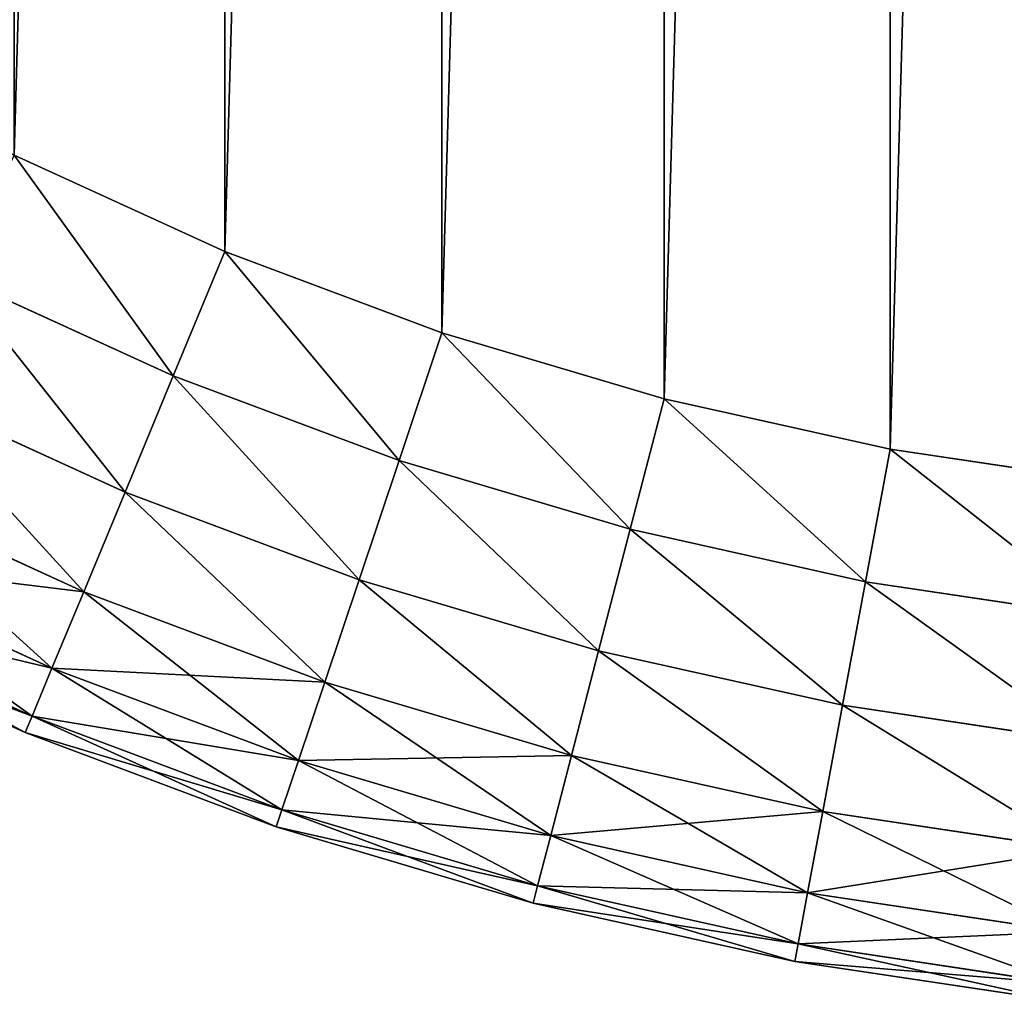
# Model space of a CAD drawing. Extents: x 8 to 690, y 8 to 312.
# Tile 230 of 256: x 654.88 to 658.66, y 142.9 to 146.67. Entities that reach past the tile are written whole.
import ezdxf

# ---------------------------------------------------------------- set-up
doc = ezdxf.new("R2010")
doc.units = 0
doc.layers.get('0').update_dxf_attribs({"color": 13, "linetype": 'CONTINUOUS'})

# ---------------------------------------------------------------- blocks, each defined once
blk = doc.blocks.new('SKP985B')
for p, q in [((654.1483, 150.8555, 10.7682), (654.9579, 150.4858, 10.7682)), ((654.9579, 150.4858, 0.7682), (654.1483, 150.8555, 0.7682)), ((654.7594, 150.0074, 10.7), (654.9579, 150.4858, 10.7682)), ((654.7594, 150.0074, 0.8363), (654.9579, 150.4858, 0.7682)), ((654.9579, 150.4858, 10.7682), (655.7914, 150.1735, 10.7682)), ((655.7914, 150.1735, 0.7682), (654.9579, 150.4858, 0.7682)), ((653.9169, 150.3921, 10.7), (654.7594, 150.0074, 10.7)), ((654.7594, 150.0074, 0.8363), (653.9169, 150.3921, 0.8363)), ((655.6267, 149.6824, 10.7), (655.7914, 150.1735, 10.7682)), ((655.6267, 149.6824, 0.8363), (655.7914, 150.1735, 0.7682)), ((655.7914, 150.1735, 10.7682), (656.6446, 149.9199, 10.7682)), ((656.6446, 149.9199, 0.7682), (655.7914, 150.1735, 0.7682)), ((654.5744, 149.5617, 10.5002), (654.7594, 150.0074, 10.7)), ((654.5744, 149.5617, 1.0361), (654.7594, 150.0074, 0.8363)), ((654.7594, 150.0074, 10.7), (655.6267, 149.6824, 10.7)), ((655.6267, 149.6824, 0.8363), (654.7594, 150.0074, 0.8363)), ((653.7012, 149.9603, 10.5002), (654.5744, 149.5617, 10.5002)), ((654.5744, 149.5617, 1.0361), (653.7012, 149.9603, 1.0361)), ((656.5145, 149.4186, 10.7), (656.6446, 149.9199, 10.7682)), ((656.5145, 149.4186, 0.8363), (656.6446, 149.9199, 0.7682)), ((656.6446, 149.9199, 10.7682), (657.5134, 149.7264, 10.7682)), ((657.5134, 149.7264, 0.7682), (656.6446, 149.9199, 0.7682)), ((657.4185, 149.2173, 10.7), (657.5134, 149.7264, 10.7682)), ((657.4185, 149.2173, 0.8363), (657.5134, 149.7264, 0.7682)), ((657.5134, 149.7264, 10.7682), (658.3935, 149.594, 10.7682)), ((658.3935, 149.594, 0.7682), (657.5134, 149.7264, 0.7682)), ((655.4731, 149.2248, 10.5002), (655.6267, 149.6824, 10.7)), ((655.4731, 149.2248, 1.0361), (655.6267, 149.6824, 0.8363)), ((655.6267, 149.6824, 10.7), (656.5145, 149.4186, 10.7)), ((656.5145, 149.4186, 0.8363), (655.6267, 149.6824, 0.8363)), ((653.5161, 149.5895, 10.1824), (654.4155, 149.1789, 10.1824)), ((654.4155, 149.1789, 1.3539), (653.5161, 149.5895, 1.3539)), ((654.4155, 149.1789, 10.1824), (654.5744, 149.5617, 10.5002)), ((654.4155, 149.1789, 1.3539), (654.5744, 149.5617, 1.0361)), ((654.5744, 149.5617, 10.5002), (655.4731, 149.2248, 10.5002)), ((655.4731, 149.2248, 1.0361), (654.5744, 149.5617, 1.0361)), ((656.3932, 148.9514, 10.5002), (656.5145, 149.4186, 10.7)), ((656.3932, 148.9514, 1.0361), (656.5145, 149.4186, 0.8363)), ((656.5145, 149.4186, 10.7), (657.4185, 149.2173, 10.7)), ((657.4185, 149.2173, 0.8363), (656.5145, 149.4186, 0.8363)), ((653.374, 149.305, 9.7682), (654.2936, 148.8851, 9.7682)), ((654.2936, 148.8851, 1.7682), (653.374, 149.305, 1.7682)), ((655.3413, 148.8319, 10.1824), (655.4731, 149.2248, 10.5002)), ((655.3413, 148.8319, 1.3539), (655.4731, 149.2248, 1.0361)), ((655.4731, 149.2248, 10.5002), (656.3932, 148.9514, 10.5002)), ((656.3932, 148.9514, 1.0361), (655.4731, 149.2248, 1.0361)), ((657.33, 148.7428, 10.5002), (657.4185, 149.2173, 10.7)), ((657.33, 148.7428, 1.0361), (657.4185, 149.2173, 0.8363)), ((657.4185, 149.2173, 10.7), (658.3343, 149.0794, 10.7)), ((658.3343, 149.0794, 0.8363), (657.4185, 149.2173, 0.8363)), ((654.2936, 148.8851, 9.7682), (654.4155, 149.1789, 10.1824)), ((654.2936, 148.8851, 1.7682), (654.4155, 149.1789, 1.3539)), ((654.4155, 149.1789, 10.1824), (655.3413, 148.8319, 10.1824)), ((655.3413, 148.8319, 1.3539), (654.4155, 149.1789, 1.3539)), ((653.2846, 149.1261, 9.2858), (654.2169, 148.7005, 9.2858)), ((654.2169, 148.7005, 2.2505), (653.2846, 149.1261, 2.2505)), ((653.2542, 149.0651, 2.7682), (654.1908, 148.6375, 2.7682)), ((654.1908, 148.6375, 8.7682), (653.2542, 149.0651, 8.7682)), ((656.289, 148.5503, 10.1824), (656.3932, 148.9514, 10.5002)), ((656.289, 148.5503, 1.3539), (656.3932, 148.9514, 1.0361)), ((656.3932, 148.9514, 10.5002), (657.33, 148.7428, 10.5002)), ((657.33, 148.7428, 1.0361), (656.3932, 148.9514, 1.0361)), ((654.2169, 148.7005, 9.2858), (654.2936, 148.8851, 9.7682)), ((654.2169, 148.7005, 2.2505), (654.2936, 148.8851, 1.7682)), ((654.2936, 148.8851, 9.7682), (655.2401, 148.5304, 9.7682)), ((655.2401, 148.5304, 1.7682), (654.2936, 148.8851, 1.7682)), ((655.2401, 148.5304, 9.7682), (655.3413, 148.8319, 10.1824)), ((655.2401, 148.5304, 1.7682), (655.3413, 148.8319, 1.3539)), ((655.3413, 148.8319, 10.1824), (656.289, 148.5503, 10.1824)), ((656.289, 148.5503, 1.3539), (655.3413, 148.8319, 1.3539)), ((657.2541, 148.3353, 1.3539), (657.33, 148.7428, 1.0361)), ((657.33, 148.7428, 10.5002), (657.2541, 148.3353, 10.1824)), ((657.33, 148.7428, 10.5002), (658.2792, 148.5999, 10.5002)), ((658.2792, 148.5999, 1.0361), (657.33, 148.7428, 1.0361)), ((654.1908, 148.6375, 2.7682), (654.2169, 148.7005, 2.2505)), ((654.2169, 148.7005, 9.2858), (654.1908, 148.6375, 8.7682)), ((654.2169, 148.7005, 9.2858), (655.1765, 148.3408, 9.2858)), ((655.1765, 148.3408, 2.2505), (654.2169, 148.7005, 2.2505)), ((654.1908, 148.6375, 8.7682), (654.1908, 148.6375, 2.7682)), ((654.1908, 148.6375, 2.7682), (655.1548, 148.2762, 2.7682)), ((655.1548, 148.2762, 8.7682), (654.1908, 148.6375, 8.7682)), ((655.1765, 148.3408, 2.2505), (655.2401, 148.5304, 1.7682)), ((655.2401, 148.5304, 9.7682), (655.1765, 148.3408, 9.2858)), ((655.2401, 148.5304, 9.7682), (656.2091, 148.2424, 9.7682)), ((656.2091, 148.2424, 1.7682), (655.2401, 148.5304, 1.7682)), ((656.2091, 148.2424, 1.7682), (656.289, 148.5503, 1.3539)), ((656.289, 148.5503, 10.1824), (656.2091, 148.2424, 9.7682)), ((656.289, 148.5503, 10.1824), (657.2541, 148.3353, 10.1824)), ((657.2541, 148.3353, 1.3539), (656.289, 148.5503, 1.3539)), ((655.1548, 148.2762, 2.7682), (655.1765, 148.3408, 2.2505)), ((655.1765, 148.3408, 9.2858), (655.1548, 148.2762, 8.7682)), ((655.1765, 148.3408, 2.2505), (656.1589, 148.0489, 2.2505)), ((656.1589, 148.0489, 9.2858), (655.1765, 148.3408, 9.2858)), ((657.1958, 148.0227, 1.7682), (657.2541, 148.3353, 1.3539)), ((657.2541, 148.3353, 10.1824), (657.1958, 148.0227, 9.7682)), ((657.2541, 148.3353, 1.3539), (658.2318, 148.1882, 1.3539)), ((657.2541, 148.3353, 10.1824), (658.2318, 148.1882, 10.1824)), ((655.1548, 148.2762, 2.7682), (656.1418, 147.9829, 2.7682)), ((656.1418, 147.9829, 8.7682), (655.1548, 148.2762, 8.7682)), ((655.1548, 148.2762, 8.7682), (655.1548, 148.2762, 2.7682)), ((656.1589, 148.0489, 2.2505), (656.2091, 148.2424, 1.7682)), ((656.2091, 148.2424, 9.7682), (656.1589, 148.0489, 9.2858)), ((656.2091, 148.2424, 1.7682), (657.1958, 148.0227, 1.7682)), ((656.2091, 148.2424, 9.7682), (657.1958, 148.0227, 9.7682)), ((656.1418, 147.9829, 2.7682), (656.1589, 148.0489, 2.2505)), ((656.1589, 148.0489, 9.2858), (656.1418, 147.9829, 8.7682)), ((656.1589, 148.0489, 2.2505), (657.1592, 147.8261, 2.2505)), ((657.1592, 147.8261, 9.2858), (656.1589, 148.0489, 9.2858)), ((657.1592, 147.8261, 2.2505), (657.1958, 148.0227, 1.7682)), ((657.1958, 148.0227, 9.7682), (657.1592, 147.8261, 9.2858)), ((657.1958, 148.0227, 1.7682), (658.1954, 147.8722, 1.7682)), ((657.1958, 148.0227, 9.7682), (658.1954, 147.8722, 9.7682)), ((656.1418, 147.9829, 8.7682), (656.1418, 147.9829, 2.7682)), ((656.1418, 147.9829, 2.7682), (657.1467, 147.7591, 2.7682)), ((657.1467, 147.7591, 8.7682), (656.1418, 147.9829, 8.7682)), ((657.1467, 147.7591, 2.7682), (657.1592, 147.8261, 2.2505)), ((657.1592, 147.8261, 9.2858), (657.1467, 147.7591, 8.7682)), ((657.1592, 147.8261, 2.2505), (658.1726, 147.6736, 2.2505)), ((658.1726, 147.6736, 9.2858), (657.1592, 147.8261, 9.2858)), ((657.1467, 147.7591, 2.7682), (658.1648, 147.6058, 2.7682)), ((658.1648, 147.6058, 8.7682), (657.1467, 147.7591, 8.7682)), ((657.1467, 147.7591, 8.7682), (657.1467, 147.7591, 2.7682))]:
    blk.add_line(p, q)
at = {"color": 7}
mesh = blk.add_polyface(dxfattribs=at)
corners = [(628.6975, 160.4307, 10.7682), (636.7342, 169.4307, 10.7682), (628.6975, 169.4307, 10.7682), (636.7342, 160.4307, 10.7682), (637.9626, 169.4759, 10.7682), (637.9626, 160.3856, 10.7682), (639.2208, 169.6151, 10.7682), (639.2208, 160.2464, 10.7682), (640.4655, 169.8462, 10.7682), (640.4655, 160.0152, 10.7682), (641.6898, 170.1681, 10.7682), (641.6898, 159.6934, 10.7682), (642.8872, 170.579, 10.7682), (642.8872, 159.2825, 10.7682), (644.0512, 171.0766, 10.7682), (644.0512, 158.7849, 10.7682), (645.1756, 171.6584, 10.7682), (645.1756, 158.2031, 10.7682), (646.2543, 172.321, 10.7682), (646.2543, 157.5405, 10.7682), (647.2814, 173.0611, 10.7682), (647.2814, 156.8004, 10.7682), (648.2514, 173.8745, 10.7682), (648.2514, 155.987, 10.7682), (649.1591, 174.7569, 10.7682), (649.1591, 155.1046, 10.7682), (650.5892, 176.3703, 10.7682), (650.5892, 153.4912, 10.7682), (651.2239, 176.9943, 10.7682), (651.2239, 152.8672, 10.7682), (651.9006, 177.5725, 10.7682), (651.9006, 152.2889, 10.7682), (652.6159, 178.1023, 10.7682), (652.6159, 151.7592, 10.7682), (653.3663, 178.5808, 10.7682), (653.3663, 151.2806, 10.7682), (654.1483, 179.006, 10.7682), (654.1483, 150.8555, 10.7682), (654.9579, 179.3757, 10.7682), (654.9579, 150.4858, 10.7682), (655.7914, 179.688, 10.7682), (655.7914, 150.1735, 10.7682), (656.6446, 179.9416, 10.7682), (656.6446, 149.9199, 10.7682), (657.5134, 180.135, 10.7682), (657.5134, 149.7264, 10.7682), (658.3935, 180.2675, 10.7682), (658.3935, 149.594, 10.7682), (659.2708, 180.3376, 10.7682), (659.2708, 149.5239, 10.7682), (664.2975, 180.3376, 10.7682), (664.2975, 149.5239, 10.7682)]
mesh.append_faces([[corners[k] for k in face] for face in [(0, 1, 2), (50, 49, 51)]], dxfattribs={"vtx0": -1, "color": 7})
mesh.append_faces([[corners[k] for k in face] for face in [(1, 3, 4), (4, 5, 6), (6, 7, 8), (8, 9, 10), (10, 11, 12), (12, 13, 14), (14, 15, 16), (16, 17, 18), (18, 19, 20), (20, 21, 22), (22, 23, 24), (24, 25, 26), (26, 27, 28), (28, 29, 30), (30, 31, 32), (32, 33, 34), (34, 35, 36), (36, 37, 38), (38, 39, 40), (40, 41, 42), (42, 43, 44), (44, 45, 46), (46, 47, 48), (48, 49, 50)]], dxfattribs={"vtx0": -1, "vtx1": -1, "color": 7})
mesh.append_faces([[corners[k] for k in face] for face in [(1, 0, 3), (4, 3, 5), (6, 5, 7), (8, 7, 9), (10, 9, 11), (12, 11, 13), (14, 13, 15), (16, 15, 17), (18, 17, 19), (20, 19, 21), (22, 21, 23), (24, 23, 25), (26, 25, 27), (28, 27, 29), (30, 29, 31), (32, 31, 33), (34, 33, 35), (36, 35, 37), (38, 37, 39), (40, 39, 41), (42, 41, 43), (44, 43, 45), (46, 45, 47), (48, 47, 49)]], dxfattribs={"vtx0": -1, "vtx2": -1, "color": 7})
mesh = blk.add_polyface(dxfattribs=at)
corners = [(636.7342, 169.4307, 0.7682), (628.6975, 160.4307, 0.7682), (628.6975, 169.4307, 0.7682), (636.7342, 160.4307, 0.7682), (637.9626, 169.4759, 0.7682), (637.9626, 160.3856, 0.7682), (639.2208, 169.6151, 0.7682), (639.2208, 160.2464, 0.7682), (640.4655, 169.8462, 0.7682), (640.4655, 160.0152, 0.7682), (641.6898, 170.1681, 0.7682), (641.6898, 159.6934, 0.7682), (642.8872, 170.579, 0.7682), (642.8872, 159.2825, 0.7682), (644.0512, 171.0766, 0.7682), (644.0512, 158.7849, 0.7682), (645.1756, 171.6584, 0.7682), (645.1756, 158.2031, 0.7682), (646.2543, 172.321, 0.7682), (646.2543, 157.5405, 0.7682), (647.2814, 173.0611, 0.7682), (647.2814, 156.8004, 0.7682), (648.2514, 173.8745, 0.7682), (648.2514, 155.987, 0.7682), (649.1591, 174.7569, 0.7682), (649.1591, 155.1046, 0.7682), (650.5892, 176.3703, 0.7682), (650.5892, 153.4912, 0.7682), (651.2239, 176.9943, 0.7682), (651.2239, 152.8672, 0.7682), (651.9006, 177.5725, 0.7682), (651.9006, 152.2889, 0.7682), (652.6159, 178.1023, 0.7682), (652.6159, 151.7592, 0.7682), (653.3663, 178.5808, 0.7682), (653.3663, 151.2806, 0.7682), (654.1483, 179.006, 0.7682), (654.1483, 150.8555, 0.7682), (654.9579, 179.3757, 0.7682), (654.9579, 150.4858, 0.7682), (655.7914, 179.688, 0.7682), (655.7914, 150.1735, 0.7682), (656.6446, 179.9416, 0.7682), (656.6446, 149.9199, 0.7682), (657.5134, 180.135, 0.7682), (657.5134, 149.7264, 0.7682), (658.3935, 180.2675, 0.7682), (658.3935, 149.594, 0.7682), (659.2708, 180.3376, 0.7682), (659.2708, 149.5239, 0.7682), (664.2975, 180.3376, 0.7682), (664.2975, 149.5239, 0.7682)]
mesh.append_faces([[corners[k] for k in face] for face in [(0, 1, 2), (49, 50, 51)]], dxfattribs={"vtx0": -1, "color": 7})
mesh.append_faces([[corners[k] for k in face] for face in [(1, 0, 3), (3, 4, 5), (5, 6, 7), (7, 8, 9), (9, 10, 11), (11, 12, 13), (13, 14, 15), (15, 16, 17), (17, 18, 19), (19, 20, 21), (21, 22, 23), (23, 24, 25), (25, 26, 27), (27, 28, 29), (29, 30, 31), (31, 32, 33), (33, 34, 35), (35, 36, 37), (37, 38, 39), (39, 40, 41), (41, 42, 43), (43, 44, 45), (45, 46, 47), (47, 48, 49)]], dxfattribs={"vtx0": -1, "vtx1": -1, "color": 7})
mesh.append_faces([[corners[k] for k in face] for face in [(3, 0, 4), (5, 4, 6), (7, 6, 8), (9, 8, 10), (11, 10, 12), (13, 12, 14), (15, 14, 16), (17, 16, 18), (19, 18, 20), (21, 20, 22), (23, 22, 24), (25, 24, 26), (27, 26, 28), (29, 28, 30), (31, 30, 32), (33, 32, 34), (35, 34, 36), (37, 36, 38), (39, 38, 40), (41, 40, 42), (43, 42, 44), (45, 44, 46), (47, 46, 48), (49, 48, 50)]], dxfattribs={"vtx0": -1, "vtx2": -1, "color": 7})
mesh = blk.add_polyface(dxfattribs=at)
corners = [(654.7594, 150.0074, 10.7), (654.1483, 150.8555, 10.7682), (653.9169, 150.3921, 10.7), (654.9579, 150.4858, 10.7682)]
mesh.append_faces([[corners[k] for k in face] for face in [(0, 1, 2), (1, 0, 3)]], dxfattribs={"vtx0": -1, "color": 7})
mesh = blk.add_polyface(dxfattribs=at)
corners = [(654.1483, 150.8555, 0.7682), (654.7594, 150.0074, 0.8363), (653.9169, 150.3921, 0.8363), (654.9579, 150.4858, 0.7682)]
mesh.append_faces([[corners[k] for k in face] for face in [(0, 1, 2), (1, 0, 3)]], dxfattribs={"vtx0": -1, "color": 7})
mesh = blk.add_polyface(dxfattribs=at)
corners = [(655.6267, 149.6824, 10.7), (654.9579, 150.4858, 10.7682), (654.7594, 150.0074, 10.7), (655.7914, 150.1735, 10.7682)]
mesh.append_faces([[corners[k] for k in face] for face in [(0, 1, 2), (1, 0, 3)]], dxfattribs={"vtx0": -1, "color": 7})
mesh = blk.add_polyface(dxfattribs=at)
corners = [(654.9579, 150.4858, 0.7682), (655.6267, 149.6824, 0.8363), (654.7594, 150.0074, 0.8363), (655.7914, 150.1735, 0.7682)]
mesh.append_faces([[corners[k] for k in face] for face in [(0, 1, 2), (1, 0, 3)]], dxfattribs={"vtx0": -1, "color": 7})
mesh = blk.add_polyface(dxfattribs=at)
corners = [(654.5744, 149.5617, 10.5002), (653.9169, 150.3921, 10.7), (653.7012, 149.9603, 10.5002), (654.7594, 150.0074, 10.7)]
mesh.append_faces([[corners[k] for k in face] for face in [(0, 1, 2), (1, 0, 3)]], dxfattribs={"vtx0": -1, "color": 7})
mesh = blk.add_polyface(dxfattribs=at)
corners = [(653.9169, 150.3921, 0.8363), (654.5744, 149.5617, 1.0361), (653.7012, 149.9603, 1.0361), (654.7594, 150.0074, 0.8363)]
mesh.append_faces([[corners[k] for k in face] for face in [(0, 1, 2), (1, 0, 3)]], dxfattribs={"vtx0": -1, "color": 7})
mesh = blk.add_polyface(dxfattribs=at)
corners = [(656.5145, 149.4186, 10.7), (655.7914, 150.1735, 10.7682), (655.6267, 149.6824, 10.7), (656.6446, 149.9199, 10.7682)]
mesh.append_faces([[corners[k] for k in face] for face in [(0, 1, 2), (1, 0, 3)]], dxfattribs={"vtx0": -1, "color": 7})
mesh = blk.add_polyface(dxfattribs=at)
corners = [(655.7914, 150.1735, 0.7682), (656.5145, 149.4186, 0.8363), (655.6267, 149.6824, 0.8363), (656.6446, 149.9199, 0.7682)]
mesh.append_faces([[corners[k] for k in face] for face in [(0, 1, 2), (1, 0, 3)]], dxfattribs={"vtx0": -1, "color": 7})
mesh = blk.add_polyface(dxfattribs=at)
corners = [(655.4731, 149.2248, 10.5002), (654.7594, 150.0074, 10.7), (654.5744, 149.5617, 10.5002), (655.6267, 149.6824, 10.7)]
mesh.append_faces([[corners[k] for k in face] for face in [(0, 1, 2), (1, 0, 3)]], dxfattribs={"vtx0": -1, "color": 7})
mesh = blk.add_polyface(dxfattribs=at)
corners = [(654.7594, 150.0074, 0.8363), (655.4731, 149.2248, 1.0361), (654.5744, 149.5617, 1.0361), (655.6267, 149.6824, 0.8363)]
mesh.append_faces([[corners[k] for k in face] for face in [(0, 1, 2), (1, 0, 3)]], dxfattribs={"vtx0": -1, "color": 7})
mesh = blk.add_polyface(dxfattribs=at)
corners = [(654.4155, 149.1789, 10.1824), (653.7012, 149.9603, 10.5002), (653.5161, 149.5895, 10.1824), (654.5744, 149.5617, 10.5002)]
mesh.append_faces([[corners[k] for k in face] for face in [(0, 1, 2), (1, 0, 3)]], dxfattribs={"vtx0": -1, "color": 7})
mesh = blk.add_polyface(dxfattribs=at)
corners = [(653.7012, 149.9603, 1.0361), (654.4155, 149.1789, 1.3539), (653.5161, 149.5895, 1.3539), (654.5744, 149.5617, 1.0361)]
mesh.append_faces([[corners[k] for k in face] for face in [(0, 1, 2), (1, 0, 3)]], dxfattribs={"vtx0": -1, "color": 7})
mesh = blk.add_polyface(dxfattribs=at)
corners = [(657.4185, 149.2173, 10.7), (656.6446, 149.9199, 10.7682), (656.5145, 149.4186, 10.7), (657.5134, 149.7264, 10.7682)]
mesh.append_faces([[corners[k] for k in face] for face in [(0, 1, 2), (1, 0, 3)]], dxfattribs={"vtx0": -1, "color": 7})
mesh = blk.add_polyface(dxfattribs=at)
corners = [(656.6446, 149.9199, 0.7682), (657.4185, 149.2173, 0.8363), (656.5145, 149.4186, 0.8363), (657.5134, 149.7264, 0.7682)]
mesh.append_faces([[corners[k] for k in face] for face in [(0, 1, 2), (1, 0, 3)]], dxfattribs={"vtx0": -1, "color": 7})
mesh = blk.add_polyface(dxfattribs=at)
corners = [(658.3343, 149.0794, 10.7), (657.5134, 149.7264, 10.7682), (657.4185, 149.2173, 10.7), (658.3935, 149.594, 10.7682)]
mesh.append_faces([[corners[k] for k in face] for face in [(0, 1, 2), (1, 0, 3)]], dxfattribs={"vtx0": -1, "color": 7})
mesh = blk.add_polyface(dxfattribs=at)
corners = [(657.5134, 149.7264, 0.7682), (658.3343, 149.0794, 0.8363), (657.4185, 149.2173, 0.8363), (658.3935, 149.594, 0.7682)]
mesh.append_faces([[corners[k] for k in face] for face in [(0, 1, 2), (1, 0, 3)]], dxfattribs={"vtx0": -1, "color": 7})
mesh = blk.add_polyface(dxfattribs=at)
corners = [(656.3932, 148.9514, 10.5002), (655.6267, 149.6824, 10.7), (655.4731, 149.2248, 10.5002), (656.5145, 149.4186, 10.7)]
mesh.append_faces([[corners[k] for k in face] for face in [(0, 1, 2), (1, 0, 3)]], dxfattribs={"vtx0": -1, "color": 7})
mesh = blk.add_polyface(dxfattribs=at)
corners = [(655.6267, 149.6824, 0.8363), (656.3932, 148.9514, 1.0361), (655.4731, 149.2248, 1.0361), (656.5145, 149.4186, 0.8363)]
mesh.append_faces([[corners[k] for k in face] for face in [(0, 1, 2), (1, 0, 3)]], dxfattribs={"vtx0": -1, "color": 7})
mesh = blk.add_polyface(dxfattribs=at)
corners = [(654.4155, 149.1789, 10.1824), (653.374, 149.305, 9.7682), (654.2936, 148.8851, 9.7682), (653.5161, 149.5895, 10.1824)]
mesh.append_faces([[corners[k] for k in face] for face in [(0, 1, 2), (1, 0, 3)]], dxfattribs={"vtx0": -1, "color": 7})
mesh = blk.add_polyface(dxfattribs=at)
corners = [(654.2936, 148.8851, 1.7682), (653.5161, 149.5895, 1.3539), (654.4155, 149.1789, 1.3539), (653.374, 149.305, 1.7682)]
mesh.append_faces([[corners[k] for k in face] for face in [(0, 1, 2), (1, 0, 3)]], dxfattribs={"vtx0": -1, "color": 7})
mesh = blk.add_polyface(dxfattribs=at)
corners = [(655.3413, 148.8319, 10.1824), (654.5744, 149.5617, 10.5002), (654.4155, 149.1789, 10.1824), (655.4731, 149.2248, 10.5002)]
mesh.append_faces([[corners[k] for k in face] for face in [(0, 1, 2), (1, 0, 3)]], dxfattribs={"vtx0": -1, "color": 7})
mesh = blk.add_polyface(dxfattribs=at)
corners = [(654.5744, 149.5617, 1.0361), (655.3413, 148.8319, 1.3539), (654.4155, 149.1789, 1.3539), (655.4731, 149.2248, 1.0361)]
mesh.append_faces([[corners[k] for k in face] for face in [(0, 1, 2), (1, 0, 3)]], dxfattribs={"vtx0": -1, "color": 7})
mesh = blk.add_polyface(dxfattribs=at)
corners = [(657.33, 148.7428, 10.5002), (656.5145, 149.4186, 10.7), (656.3932, 148.9514, 10.5002), (657.4185, 149.2173, 10.7)]
mesh.append_faces([[corners[k] for k in face] for face in [(0, 1, 2), (1, 0, 3)]], dxfattribs={"vtx0": -1, "color": 7})
mesh = blk.add_polyface(dxfattribs=at)
corners = [(656.5145, 149.4186, 0.8363), (657.33, 148.7428, 1.0361), (656.3932, 148.9514, 1.0361), (657.4185, 149.2173, 0.8363)]
mesh.append_faces([[corners[k] for k in face] for face in [(0, 1, 2), (1, 0, 3)]], dxfattribs={"vtx0": -1, "color": 7})
mesh = blk.add_polyface(dxfattribs=at)
corners = [(654.2936, 148.8851, 9.7682), (653.2846, 149.1261, 9.2858), (654.2169, 148.7005, 9.2858), (653.374, 149.305, 9.7682)]
mesh.append_faces([[corners[k] for k in face] for face in [(0, 1, 2), (1, 0, 3)]], dxfattribs={"vtx0": -1, "color": 7})
mesh = blk.add_polyface(dxfattribs=at)
corners = [(654.2169, 148.7005, 2.2505), (653.374, 149.305, 1.7682), (654.2936, 148.8851, 1.7682), (653.2846, 149.1261, 2.2505)]
mesh.append_faces([[corners[k] for k in face] for face in [(0, 1, 2), (1, 0, 3)]], dxfattribs={"vtx0": -1, "color": 7})
mesh = blk.add_polyface(dxfattribs=at)
corners = [(656.289, 148.5503, 10.1824), (655.4731, 149.2248, 10.5002), (655.3413, 148.8319, 10.1824), (656.3932, 148.9514, 10.5002)]
mesh.append_faces([[corners[k] for k in face] for face in [(0, 1, 2), (1, 0, 3)]], dxfattribs={"vtx0": -1, "color": 7})
mesh = blk.add_polyface(dxfattribs=at)
corners = [(655.4731, 149.2248, 1.0361), (656.289, 148.5503, 1.3539), (655.3413, 148.8319, 1.3539), (656.3932, 148.9514, 1.0361)]
mesh.append_faces([[corners[k] for k in face] for face in [(0, 1, 2), (1, 0, 3)]], dxfattribs={"vtx0": -1, "color": 7})
mesh = blk.add_polyface(dxfattribs=at)
corners = [(658.2792, 148.5999, 10.5002), (657.4185, 149.2173, 10.7), (657.33, 148.7428, 10.5002), (658.3343, 149.0794, 10.7)]
mesh.append_faces([[corners[k] for k in face] for face in [(0, 1, 2), (1, 0, 3)]], dxfattribs={"vtx0": -1, "color": 7})
mesh = blk.add_polyface(dxfattribs=at)
corners = [(657.4185, 149.2173, 0.8363), (658.2792, 148.5999, 1.0361), (657.33, 148.7428, 1.0361), (658.3343, 149.0794, 0.8363)]
mesh.append_faces([[corners[k] for k in face] for face in [(0, 1, 2), (1, 0, 3)]], dxfattribs={"vtx0": -1, "color": 7})
mesh = blk.add_polyface(dxfattribs=at)
corners = [(655.3413, 148.8319, 10.1824), (654.2936, 148.8851, 9.7682), (655.2401, 148.5304, 9.7682), (654.4155, 149.1789, 10.1824)]
mesh.append_faces([[corners[k] for k in face] for face in [(0, 1, 2), (1, 0, 3)]], dxfattribs={"vtx0": -1, "color": 7})
mesh = blk.add_polyface(dxfattribs=at)
corners = [(655.2401, 148.5304, 1.7682), (654.4155, 149.1789, 1.3539), (655.3413, 148.8319, 1.3539), (654.2936, 148.8851, 1.7682)]
mesh.append_faces([[corners[k] for k in face] for face in [(0, 1, 2), (1, 0, 3)]], dxfattribs={"vtx0": -1, "color": 7})
mesh = blk.add_polyface(dxfattribs=at)
corners = [(654.2169, 148.7005, 9.2858), (653.2542, 149.0651, 8.7682), (654.1908, 148.6375, 8.7682), (653.2846, 149.1261, 9.2858)]
mesh.append_faces([[corners[k] for k in face] for face in [(0, 1, 2), (1, 0, 3)]], dxfattribs={"vtx0": -1, "color": 7})
mesh = blk.add_polyface(dxfattribs=at)
corners = [(654.1908, 148.6375, 2.7682), (653.2846, 149.1261, 2.2505), (654.2169, 148.7005, 2.2505), (653.2542, 149.0651, 2.7682)]
mesh.append_faces([[corners[k] for k in face] for face in [(0, 1, 2), (1, 0, 3)]], dxfattribs={"vtx0": -1, "color": 7})
mesh = blk.add_polyface(dxfattribs=at)
corners = [(654.1908, 148.6375, 8.7682), (653.2542, 149.0651, 2.7682), (654.1908, 148.6375, 2.7682), (653.2542, 149.0651, 8.7682)]
mesh.append_faces([[corners[k] for k in face] for face in [(0, 1, 2), (1, 0, 3)]], dxfattribs={"vtx0": -1, "color": 7})
mesh = blk.add_polyface(dxfattribs=at)
corners = [(657.2541, 148.3353, 10.1824), (656.3932, 148.9514, 10.5002), (656.289, 148.5503, 10.1824), (657.33, 148.7428, 10.5002)]
mesh.append_faces([[corners[k] for k in face] for face in [(0, 1, 2), (1, 0, 3)]], dxfattribs={"vtx0": -1, "color": 7})
mesh = blk.add_polyface(dxfattribs=at)
corners = [(656.3932, 148.9514, 1.0361), (657.2541, 148.3353, 1.3539), (656.289, 148.5503, 1.3539), (657.33, 148.7428, 1.0361)]
mesh.append_faces([[corners[k] for k in face] for face in [(0, 1, 2), (1, 0, 3)]], dxfattribs={"vtx0": -1, "color": 7})
mesh = blk.add_polyface(dxfattribs=at)
corners = [(655.2401, 148.5304, 9.7682), (654.2169, 148.7005, 9.2858), (655.1765, 148.3408, 9.2858), (654.2936, 148.8851, 9.7682)]
mesh.append_faces([[corners[k] for k in face] for face in [(0, 1, 2), (1, 0, 3)]], dxfattribs={"vtx0": -1, "color": 7})
mesh = blk.add_polyface(dxfattribs=at)
corners = [(655.1765, 148.3408, 2.2505), (654.2936, 148.8851, 1.7682), (655.2401, 148.5304, 1.7682), (654.2169, 148.7005, 2.2505)]
mesh.append_faces([[corners[k] for k in face] for face in [(0, 1, 2), (1, 0, 3)]], dxfattribs={"vtx0": -1, "color": 7})
mesh = blk.add_polyface(dxfattribs=at)
corners = [(656.289, 148.5503, 10.1824), (655.2401, 148.5304, 9.7682), (656.2091, 148.2424, 9.7682), (655.3413, 148.8319, 10.1824)]
mesh.append_faces([[corners[k] for k in face] for face in [(0, 1, 2), (1, 0, 3)]], dxfattribs={"vtx0": -1, "color": 7})
mesh = blk.add_polyface(dxfattribs=at)
corners = [(656.2091, 148.2424, 1.7682), (655.3413, 148.8319, 1.3539), (656.289, 148.5503, 1.3539), (655.2401, 148.5304, 1.7682)]
mesh.append_faces([[corners[k] for k in face] for face in [(0, 1, 2), (1, 0, 3)]], dxfattribs={"vtx0": -1, "color": 7})
mesh = blk.add_polyface(dxfattribs=at)
corners = [(657.33, 148.7428, 1.0361), (658.2318, 148.1882, 1.3539), (657.2541, 148.3353, 1.3539), (658.2792, 148.5999, 1.0361)]
mesh.append_faces([[corners[k] for k in face] for face in [(0, 1, 2), (1, 0, 3)]], dxfattribs={"vtx0": -1, "color": 7})
mesh = blk.add_polyface(dxfattribs=at)
corners = [(658.2318, 148.1882, 10.1824), (657.33, 148.7428, 10.5002), (657.2541, 148.3353, 10.1824), (658.2792, 148.5999, 10.5002)]
mesh.append_faces([[corners[k] for k in face] for face in [(0, 1, 2), (1, 0, 3)]], dxfattribs={"vtx0": -1, "color": 7})
mesh = blk.add_polyface(dxfattribs=at)
corners = [(655.1548, 148.2762, 2.7682), (654.2169, 148.7005, 2.2505), (655.1765, 148.3408, 2.2505), (654.1908, 148.6375, 2.7682)]
mesh.append_faces([[corners[k] for k in face] for face in [(0, 1, 2), (1, 0, 3)]], dxfattribs={"vtx0": -1, "color": 7})
mesh = blk.add_polyface(dxfattribs=at)
corners = [(655.1765, 148.3408, 9.2858), (654.1908, 148.6375, 8.7682), (655.1548, 148.2762, 8.7682), (654.2169, 148.7005, 9.2858)]
mesh.append_faces([[corners[k] for k in face] for face in [(0, 1, 2), (1, 0, 3)]], dxfattribs={"vtx0": -1, "color": 7})
mesh = blk.add_polyface(dxfattribs=at)
corners = [(655.1548, 148.2762, 8.7682), (654.1908, 148.6375, 2.7682), (655.1548, 148.2762, 2.7682), (654.1908, 148.6375, 8.7682)]
mesh.append_faces([[corners[k] for k in face] for face in [(0, 1, 2), (1, 0, 3)]], dxfattribs={"vtx0": -1, "color": 7})
mesh = blk.add_polyface(dxfattribs=at)
corners = [(656.1589, 148.0489, 2.2505), (655.2401, 148.5304, 1.7682), (656.2091, 148.2424, 1.7682), (655.1765, 148.3408, 2.2505)]
mesh.append_faces([[corners[k] for k in face] for face in [(0, 1, 2), (1, 0, 3)]], dxfattribs={"vtx0": -1, "color": 7})
mesh = blk.add_polyface(dxfattribs=at)
corners = [(656.2091, 148.2424, 9.7682), (655.1765, 148.3408, 9.2858), (656.1589, 148.0489, 9.2858), (655.2401, 148.5304, 9.7682)]
mesh.append_faces([[corners[k] for k in face] for face in [(0, 1, 2), (1, 0, 3)]], dxfattribs={"vtx0": -1, "color": 7})
mesh = blk.add_polyface(dxfattribs=at)
corners = [(657.1958, 148.0227, 1.7682), (656.289, 148.5503, 1.3539), (657.2541, 148.3353, 1.3539), (656.2091, 148.2424, 1.7682)]
mesh.append_faces([[corners[k] for k in face] for face in [(0, 1, 2), (1, 0, 3)]], dxfattribs={"vtx0": -1, "color": 7})
mesh = blk.add_polyface(dxfattribs=at)
corners = [(657.2541, 148.3353, 10.1824), (656.2091, 148.2424, 9.7682), (657.1958, 148.0227, 9.7682), (656.289, 148.5503, 10.1824)]
mesh.append_faces([[corners[k] for k in face] for face in [(0, 1, 2), (1, 0, 3)]], dxfattribs={"vtx0": -1, "color": 7})
mesh = blk.add_polyface(dxfattribs=at)
corners = [(656.1418, 147.9829, 2.7682), (655.1765, 148.3408, 2.2505), (656.1589, 148.0489, 2.2505), (655.1548, 148.2762, 2.7682)]
mesh.append_faces([[corners[k] for k in face] for face in [(0, 1, 2), (1, 0, 3)]], dxfattribs={"vtx0": -1, "color": 7})
mesh = blk.add_polyface(dxfattribs=at)
corners = [(656.1589, 148.0489, 9.2858), (655.1548, 148.2762, 8.7682), (656.1418, 147.9829, 8.7682), (655.1765, 148.3408, 9.2858)]
mesh.append_faces([[corners[k] for k in face] for face in [(0, 1, 2), (1, 0, 3)]], dxfattribs={"vtx0": -1, "color": 7})
mesh = blk.add_polyface(dxfattribs=at)
corners = [(658.1954, 147.8722, 1.7682), (657.2541, 148.3353, 1.3539), (658.2318, 148.1882, 1.3539), (657.1958, 148.0227, 1.7682)]
mesh.append_faces([[corners[k] for k in face] for face in [(0, 1, 2), (1, 0, 3)]], dxfattribs={"vtx0": -1, "color": 7})
mesh = blk.add_polyface(dxfattribs=at)
corners = [(658.2318, 148.1882, 10.1824), (657.1958, 148.0227, 9.7682), (658.1954, 147.8722, 9.7682), (657.2541, 148.3353, 10.1824)]
mesh.append_faces([[corners[k] for k in face] for face in [(0, 1, 2), (1, 0, 3)]], dxfattribs={"vtx0": -1, "color": 7})
mesh = blk.add_polyface(dxfattribs=at)
corners = [(656.1418, 147.9829, 8.7682), (655.1548, 148.2762, 2.7682), (656.1418, 147.9829, 2.7682), (655.1548, 148.2762, 8.7682)]
mesh.append_faces([[corners[k] for k in face] for face in [(0, 1, 2), (1, 0, 3)]], dxfattribs={"vtx0": -1, "color": 7})
mesh = blk.add_polyface(dxfattribs=at)
corners = [(657.1592, 147.8261, 2.2505), (656.2091, 148.2424, 1.7682), (657.1958, 148.0227, 1.7682), (656.1589, 148.0489, 2.2505)]
mesh.append_faces([[corners[k] for k in face] for face in [(0, 1, 2), (1, 0, 3)]], dxfattribs={"vtx0": -1, "color": 7})
mesh = blk.add_polyface(dxfattribs=at)
corners = [(657.1958, 148.0227, 9.7682), (656.1589, 148.0489, 9.2858), (657.1592, 147.8261, 9.2858), (656.2091, 148.2424, 9.7682)]
mesh.append_faces([[corners[k] for k in face] for face in [(0, 1, 2), (1, 0, 3)]], dxfattribs={"vtx0": -1, "color": 7})
mesh = blk.add_polyface(dxfattribs=at)
corners = [(657.1467, 147.7591, 2.7682), (656.1589, 148.0489, 2.2505), (657.1592, 147.8261, 2.2505), (656.1418, 147.9829, 2.7682)]
mesh.append_faces([[corners[k] for k in face] for face in [(0, 1, 2), (1, 0, 3)]], dxfattribs={"vtx0": -1, "color": 7})
mesh = blk.add_polyface(dxfattribs=at)
corners = [(657.1592, 147.8261, 9.2858), (656.1418, 147.9829, 8.7682), (657.1467, 147.7591, 8.7682), (656.1589, 148.0489, 9.2858)]
mesh.append_faces([[corners[k] for k in face] for face in [(0, 1, 2), (1, 0, 3)]], dxfattribs={"vtx0": -1, "color": 7})
mesh = blk.add_polyface(dxfattribs=at)
corners = [(658.1726, 147.6736, 2.2505), (657.1958, 148.0227, 1.7682), (658.1954, 147.8722, 1.7682), (657.1592, 147.8261, 2.2505)]
mesh.append_faces([[corners[k] for k in face] for face in [(0, 1, 2), (1, 0, 3)]], dxfattribs={"vtx0": -1, "color": 7})
mesh = blk.add_polyface(dxfattribs=at)
corners = [(658.1954, 147.8722, 9.7682), (657.1592, 147.8261, 9.2858), (658.1726, 147.6736, 9.2858), (657.1958, 148.0227, 9.7682)]
mesh.append_faces([[corners[k] for k in face] for face in [(0, 1, 2), (1, 0, 3)]], dxfattribs={"vtx0": -1, "color": 7})
mesh = blk.add_polyface(dxfattribs=at)
corners = [(657.1467, 147.7591, 8.7682), (656.1418, 147.9829, 2.7682), (657.1467, 147.7591, 2.7682), (656.1418, 147.9829, 8.7682)]
mesh.append_faces([[corners[k] for k in face] for face in [(0, 1, 2), (1, 0, 3)]], dxfattribs={"vtx0": -1, "color": 7})
mesh = blk.add_polyface(dxfattribs=at)
corners = [(658.1648, 147.6058, 2.7682), (657.1592, 147.8261, 2.2505), (658.1726, 147.6736, 2.2505), (657.1467, 147.7591, 2.7682)]
mesh.append_faces([[corners[k] for k in face] for face in [(0, 1, 2), (1, 0, 3)]], dxfattribs={"vtx0": -1, "color": 7})
mesh = blk.add_polyface(dxfattribs=at)
corners = [(658.1726, 147.6736, 9.2858), (657.1467, 147.7591, 8.7682), (658.1648, 147.6058, 8.7682), (657.1592, 147.8261, 9.2858)]
mesh.append_faces([[corners[k] for k in face] for face in [(0, 1, 2), (1, 0, 3)]], dxfattribs={"vtx0": -1, "color": 7})
mesh = blk.add_polyface(dxfattribs=at)
corners = [(658.1648, 147.6058, 8.7682), (657.1467, 147.7591, 2.7682), (658.1648, 147.6058, 2.7682), (657.1467, 147.7591, 8.7682)]
mesh.append_faces([[corners[k] for k in face] for face in [(0, 1, 2), (1, 0, 3)]], dxfattribs={"vtx0": -1, "color": 7})

msp = doc.modelspace()

# ---------------------------------------------------------------- block references
msp.add_blockref('SKP985B', (0.7075, -4.7093))

doc.saveas('drawing.dxf')
